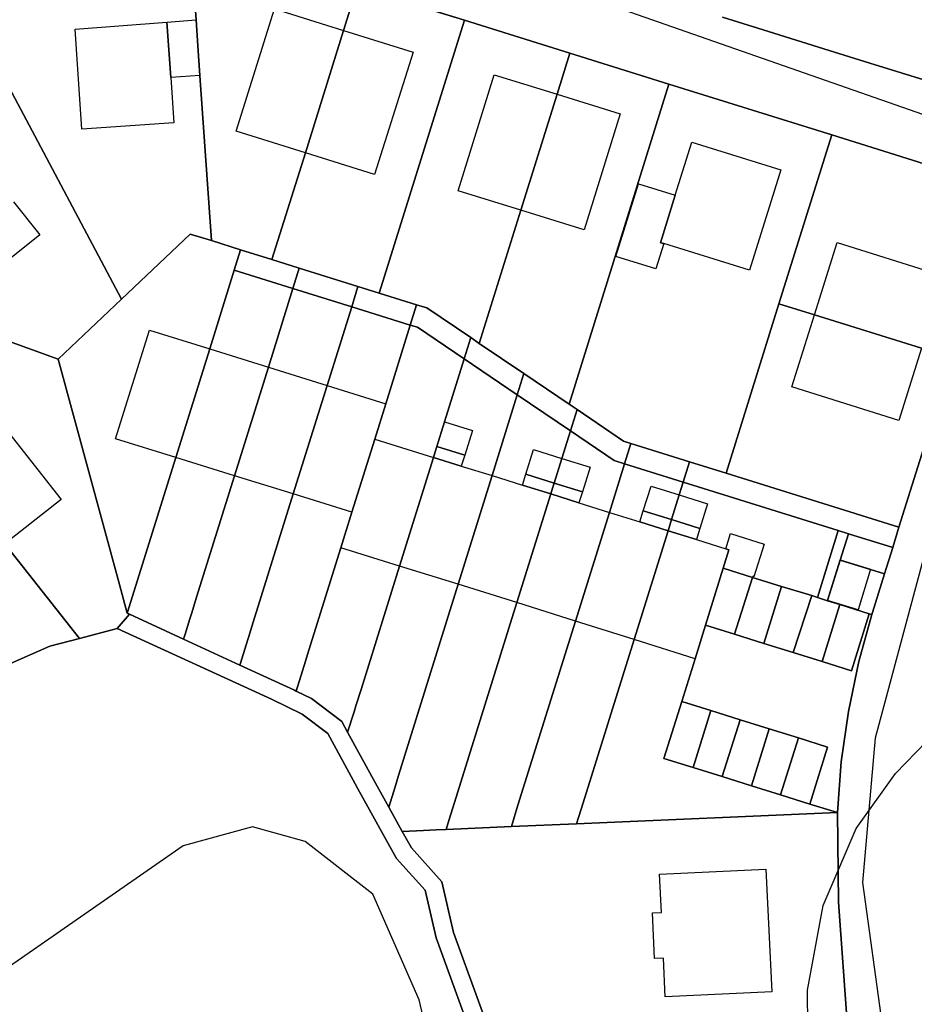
# Model space of a CAD drawing. Extents: x 577960 to 582939, y 6017202 to 6023066.
# Tile 136 of 217: x 579933 to 580017, y 6021434 to 6021526. Entities that reach past the tile are written whole.
import ezdxf

# ---------------------------------------------------------------- set-up
doc = ezdxf.new("R2010")
doc.units = 0
doc.header["$MEASUREMENT"] = 0
doc.linetypes.add('D', pattern=[0])
for name, color, linetype in [('LI__FLUR', 7, 'D'), ('LI__GEB', 7, 'Continuous'), ('LI__STRASSE', 7, 'Continuous')]:
    doc.layers.add(name, color=color, linetype=linetype)

msp = doc.modelspace()

# ---------------------------------------------------------------- linework, layer by layer
at = {"layer": 'LI__FLUR', "color": 8, "linetype": 'D', "true_color": 0x808080}
for p, q in [((579949.826, 6021526.38), (579949.396, 6021532.528)), ((579949.396, 6021532.528), (579949.826, 6021526.38)), ((579963.65, 6021525.4), (579964.93, 6021529.489)), ((579964.93, 6021529.489), (579963.65, 6021525.4)), ((579964.93, 6021529.489), (579974.996, 6021526.35)), ((579974.996, 6021526.35), (579964.93, 6021529.489)), ((579929.054, 6021526.101), (579942.828, 6021500.201)), ((579942.828, 6021500.201), (579929.054, 6021526.101)), ((579949.996, 6021523.961), (579949.826, 6021526.38)), ((579949.826, 6021526.38), (579949.996, 6021523.961)), ((579974.996, 6021526.35), (579967.009, 6021500.76)), ((579967.009, 6021500.76), (579974.996, 6021526.35)), ((579984.892, 6021523.261), (579974.996, 6021526.35)), ((579974.996, 6021526.35), (579984.892, 6021523.261)), ((579999.217, 6021526.649), (580003.035, 6021525.449)), ((580003.035, 6021525.449), (579999.217, 6021526.649)), ((579960.072, 6021513.925), (579963.65, 6021525.4)), ((579963.65, 6021525.4), (579960.072, 6021513.925)), ((580003.035, 6021525.449), (580009.233, 6021523.52)), ((580009.233, 6021523.52), (580003.035, 6021525.449)), ((579950.186, 6021521.173), (579949.996, 6021523.961)), ((579949.996, 6021523.961), (579950.186, 6021521.173)), ((579983.693, 6021519.412), (579984.892, 6021523.261)), ((579984.892, 6021523.261), (579983.693, 6021519.412)), ((579984.892, 6021523.261), (579994.189, 6021520.361)), ((579994.189, 6021520.361), (579984.892, 6021523.261)), ((580009.233, 6021523.52), (580013.031, 6021522.34)), ((580013.031, 6021522.34), (580009.233, 6021523.52)), ((580013.031, 6021522.34), (580018.919, 6021520.501)), ((580018.919, 6021520.501), (580013.031, 6021522.34)), ((579951.265, 6021505.679), (579950.186, 6021521.173)), ((579950.186, 6021521.173), (579951.265, 6021505.679)), ((579994.189, 6021520.361), (579984.822, 6021490.324)), ((579984.822, 6021490.324), (579994.189, 6021520.361)), ((579994.189, 6021520.361), (580009.463, 6021515.593)), ((580009.463, 6021515.593), (579994.189, 6021520.361)), ((579980.294, 6021508.537), (579983.693, 6021519.412)), ((579983.693, 6021519.412), (579980.294, 6021508.537)), ((580009.463, 6021515.593), (580004.515, 6021499.749)), ((580004.515, 6021499.749), (580009.463, 6021515.593)), ((580019.239, 6021512.544), (580009.463, 6021515.593)), ((580009.463, 6021515.593), (580019.239, 6021512.544)), ((579956.943, 6021503.899), (579960.072, 6021513.925)), ((579960.072, 6021513.925), (579956.943, 6021503.899)), ((579976.395, 6021496.032), (579980.294, 6021508.537)), ((579980.294, 6021508.537), (579976.395, 6021496.032)), ((579942.828, 6021500.201), (579949.276, 6021506.299)), ((579949.276, 6021506.299), (579942.828, 6021500.201)), ((579949.276, 6021506.299), (579951.265, 6021505.679)), ((579951.265, 6021505.679), (579949.276, 6021506.299)), ((579951.265, 6021505.679), (579953.994, 6021504.819)), ((579953.994, 6021504.819), (579951.265, 6021505.679)), ((579953.994, 6021504.819), (579953.404, 6021502.92)), ((579953.404, 6021502.92), (579953.994, 6021504.819)), ((579953.994, 6021504.819), (579956.943, 6021503.899)), ((579956.943, 6021503.899), (579953.994, 6021504.819)), ((579959.502, 6021503.11), (579956.943, 6021503.899)), ((579956.943, 6021503.899), (579959.502, 6021503.11)), ((579953.404, 6021502.92), (579951.105, 6021495.533)), ((579951.105, 6021495.533), (579953.404, 6021502.92)), ((579953.404, 6021502.92), (579958.912, 6021501.2)), ((579958.912, 6021501.2), (579953.404, 6021502.92)), ((579958.912, 6021501.2), (579959.502, 6021503.11)), ((579959.502, 6021503.11), (579958.912, 6021501.2)), ((579965.01, 6021501.39), (579959.502, 6021503.11)), ((579959.502, 6021503.11), (579965.01, 6021501.39)), ((579958.912, 6021501.2), (579956.603, 6021493.823)), ((579956.603, 6021493.823), (579958.912, 6021501.2)), ((579964.42, 6021499.481), (579958.912, 6021501.2)), ((579958.912, 6021501.2), (579964.42, 6021499.481)), ((579965.01, 6021501.39), (579964.42, 6021499.481)), ((579964.42, 6021499.481), (579965.01, 6021501.39)), ((579967.009, 6021500.76), (579965.01, 6021501.39)), ((579965.01, 6021501.39), (579967.009, 6021500.76)), ((579936.881, 6021494.574), (579942.828, 6021500.201)), ((579942.828, 6021500.201), (579936.881, 6021494.574)), ((579967.009, 6021500.76), (579970.518, 6021499.671)), ((579970.518, 6021499.671), (579967.009, 6021500.76)), ((579964.42, 6021499.481), (579962.111, 6021492.104)), ((579962.111, 6021492.104), (579964.42, 6021499.481)), ((579969.918, 6021497.761), (579964.42, 6021499.481)), ((579964.42, 6021499.481), (579969.918, 6021497.761)), ((579970.518, 6021499.671), (579969.918, 6021497.761)), ((579969.918, 6021497.761), (579970.518, 6021499.671)), ((579970.518, 6021499.671), (579971.467, 6021499.371)), ((579971.467, 6021499.371), (579970.518, 6021499.671)), ((579971.467, 6021499.371), (579975.596, 6021496.582)), ((579975.596, 6021496.582), (579971.467, 6021499.371)), ((580004.515, 6021499.749), (579999.557, 6021483.866)), ((579999.557, 6021483.866), (580004.515, 6021499.749)), ((580004.515, 6021499.749), (580007.853, 6021498.71)), ((580007.853, 6021498.71), (580004.515, 6021499.749)), ((580007.853, 6021498.71), (580017.899, 6021495.581)), ((580017.899, 6021495.581), (580007.853, 6021498.71)), ((579936.881, 6021494.574), (579929.164, 6021497.343)), ((579929.164, 6021497.343), (579936.881, 6021494.574)), ((579967.619, 6021490.384), (579969.918, 6021497.761)), ((579969.918, 6021497.761), (579967.619, 6021490.384)), ((579969.918, 6021497.761), (579970.588, 6021497.551)), ((579970.588, 6021497.551), (579969.918, 6021497.761)), ((579970.588, 6021497.551), (579974.976, 6021494.582)), ((579974.976, 6021494.582), (579970.588, 6021497.551)), ((579974.976, 6021494.582), (579975.596, 6021496.582)), ((579975.596, 6021496.582), (579974.976, 6021494.582)), ((579975.596, 6021496.582), (579976.395, 6021496.032)), ((579976.395, 6021496.032), (579975.596, 6021496.582)), ((579951.105, 6021495.533), (579947.916, 6021485.327)), ((579947.916, 6021485.327), (579951.105, 6021495.533)), ((579980.584, 6021493.203), (579976.395, 6021496.032)), ((579976.395, 6021496.032), (579980.584, 6021493.203)), ((579942.538, 6021473.752), (579936.881, 6021494.574)), ((579936.881, 6021494.574), (579942.538, 6021473.752)), ((579974.976, 6021494.582), (579973.127, 6021488.675)), ((579973.127, 6021488.675), (579974.976, 6021494.582)), ((579979.954, 6021491.204), (579974.976, 6021494.582)), ((579974.976, 6021494.582), (579979.954, 6021491.204)), ((580020.738, 6021494.691), (580015.78, 6021478.808)), ((580015.78, 6021478.808), (580020.738, 6021494.691)), ((579956.603, 6021493.823), (579953.424, 6021483.628)), ((579953.424, 6021483.628), (579956.603, 6021493.823)), ((579980.584, 6021493.203), (579979.954, 6021491.204)), ((579979.954, 6021491.204), (579980.584, 6021493.203)), ((579984.822, 6021490.324), (579980.584, 6021493.203)), ((579980.584, 6021493.203), (579984.822, 6021490.324)), ((579962.111, 6021492.104), (579958.932, 6021481.918)), ((579958.932, 6021481.918), (579962.111, 6021492.104)), ((579977.595, 6021483.637), (579979.954, 6021491.204)), ((579979.954, 6021491.204), (579977.595, 6021483.637)), ((579979.954, 6021491.204), (579984.952, 6021487.825)), ((579984.952, 6021487.825), (579979.954, 6021491.204)), ((579966.579, 6021487.046), (579967.619, 6021490.384)), ((579967.619, 6021490.384), (579966.579, 6021487.046)), ((579985.572, 6021489.824), (579984.822, 6021490.324)), ((579984.822, 6021490.324), (579985.572, 6021489.824)), ((579984.952, 6021487.825), (579985.572, 6021489.824)), ((579985.572, 6021489.824), (579984.952, 6021487.825)), ((579989.92, 6021486.875), (579985.572, 6021489.824)), ((579985.572, 6021489.824), (579989.92, 6021486.875)), ((579973.127, 6021488.675), (579972.407, 6021486.366)), ((579972.407, 6021486.366), (579973.127, 6021488.675)), ((579984.142, 6021485.246), (579984.952, 6021487.825)), ((579984.952, 6021487.825), (579984.142, 6021485.246)), ((579989.041, 6021485.056), (579984.952, 6021487.825)), ((579984.952, 6021487.825), (579989.041, 6021485.056)), ((579964.45, 6021480.219), (579966.579, 6021487.046)), ((579966.579, 6021487.046), (579964.45, 6021480.219)), ((579972.407, 6021486.366), (579972.247, 6021485.856)), ((579972.247, 6021485.856), (579972.407, 6021486.366)), ((579990.62, 6021486.655), (579989.92, 6021486.875)), ((579989.92, 6021486.875), (579990.62, 6021486.655)), ((579990.03, 6021484.746), (579990.62, 6021486.655)), ((579990.62, 6021486.655), (579990.03, 6021484.746)), ((579996.128, 6021484.936), (579990.62, 6021486.655)), ((579990.62, 6021486.655), (579996.128, 6021484.936)), ((579947.916, 6021485.327), (579943.358, 6021470.733)), ((579943.358, 6021470.733), (579947.916, 6021485.327)), ((579972.087, 6021485.336), (579968.908, 6021475.15)), ((579968.908, 6021475.15), (579972.087, 6021485.336)), ((579972.247, 6021485.856), (579972.087, 6021485.336)), ((579972.087, 6021485.336), (579972.247, 6021485.856)), ((579983.423, 6021482.937), (579984.142, 6021485.246)), ((579984.142, 6021485.246), (579983.423, 6021482.937)), ((579990.03, 6021484.746), (579988.611, 6021480.188)), ((579988.611, 6021480.188), (579990.03, 6021484.746)), ((579990.03, 6021484.746), (579989.041, 6021485.056)), ((579989.041, 6021485.056), (579990.03, 6021484.746)), ((579995.538, 6021483.026), (579990.03, 6021484.746)), ((579990.03, 6021484.746), (579995.538, 6021483.026)), ((579996.128, 6021484.936), (579995.538, 6021483.026)), ((579995.538, 6021483.026), (579996.128, 6021484.936)), ((579999.557, 6021483.866), (579996.128, 6021484.936)), ((579996.128, 6021484.936), (579999.557, 6021483.866)), ((579953.424, 6021483.628), (579949.866, 6021472.222)), ((579949.866, 6021472.222), (579953.424, 6021483.628)), ((579974.416, 6021473.451), (579977.595, 6021483.637)), ((579977.595, 6021483.637), (579974.416, 6021473.451)), ((580015.78, 6021478.808), (579999.557, 6021483.866)), ((579999.557, 6021483.866), (580015.78, 6021478.808)), ((579983.103, 6021481.917), (579983.273, 6021482.467)), ((579983.273, 6021482.467), (579983.103, 6021481.917)), ((579983.273, 6021482.467), (579983.423, 6021482.937)), ((579983.423, 6021482.937), (579983.273, 6021482.467)), ((579995.158, 6021481.817), (579995.538, 6021483.026)), ((579995.538, 6021483.026), (579995.158, 6021481.817)), ((579995.538, 6021483.026), (579997.427, 6021482.437)), ((579997.427, 6021482.437), (579995.538, 6021483.026)), ((579958.932, 6021481.918), (579955.184, 6021469.883)), ((579955.184, 6021469.883), (579958.932, 6021481.918)), ((579979.924, 6021471.722), (579983.103, 6021481.917)), ((579983.103, 6021481.917), (579979.924, 6021471.722)), ((579994.439, 6021479.508), (579995.158, 6021481.817)), ((579995.158, 6021481.817), (579994.439, 6021479.508)), ((579997.427, 6021482.437), (580010.082, 6021478.488)), ((580010.082, 6021478.488), (579997.427, 6021482.437)), ((579963.4, 6021476.86), (579964.45, 6021480.219)), ((579964.45, 6021480.219), (579963.4, 6021476.86)), ((579988.611, 6021480.188), (579985.422, 6021469.992)), ((579985.422, 6021469.992), (579988.611, 6021480.188)), ((579994.109, 6021478.468), (579994.439, 6021479.508)), ((579994.439, 6021479.508), (579994.109, 6021478.468)), ((580015.19, 6021476.898), (580015.78, 6021478.808)), ((580015.78, 6021478.808), (580015.19, 6021476.898)), ((579990.93, 6021468.263), (579994.109, 6021478.468)), ((579994.109, 6021478.468), (579990.93, 6021468.263)), ((580010.082, 6021478.488), (580008.123, 6021472.19)), ((580008.123, 6021472.19), (580010.082, 6021478.488)), ((580010.082, 6021478.488), (580011.032, 6021478.188)), ((580011.032, 6021478.188), (580010.082, 6021478.488)), ((580010.262, 6021475.709), (580011.032, 6021478.188)), ((580011.032, 6021478.188), (580010.262, 6021475.709)), ((580011.032, 6021478.188), (580015.19, 6021476.898)), ((580015.19, 6021476.898), (580011.032, 6021478.188)), ((579938.87, 6021468.364), (579931.883, 6021477.241)), ((579931.883, 6021477.241), (579938.87, 6021468.364)), ((580014.411, 6021474.409), (580015.19, 6021476.898)), ((580015.19, 6021476.898), (580014.411, 6021474.409)), ((579960.402, 6021467.264), (579963.4, 6021476.86)), ((579963.4, 6021476.86), (579960.402, 6021467.264)), ((579968.908, 6021475.15), (579965.3, 6021463.565)), ((579965.3, 6021463.565), (579968.908, 6021475.15)), ((580009.083, 6021471.921), (580010.262, 6021475.709)), ((580010.262, 6021475.709), (580009.083, 6021471.921)), ((580010.262, 6021475.709), (580014.411, 6021474.409)), ((580014.411, 6021474.409), (580010.262, 6021475.709)), ((579997.627, 6021469.602), (579999.287, 6021474.95)), ((579999.287, 6021474.95), (579997.627, 6021469.602)), ((579999.287, 6021474.95), (580002.026, 6021474.09)), ((580002.026, 6021474.09), (579999.287, 6021474.95)), ((580013.281, 6021470.781), (580014.411, 6021474.409)), ((580014.411, 6021474.409), (580013.281, 6021470.781)), ((579943.358, 6021470.733), (579942.538, 6021473.752)), ((579942.538, 6021473.752), (579943.358, 6021470.733)), ((579969.408, 6021457.408), (579974.416, 6021473.451)), ((579974.416, 6021473.451), (579969.408, 6021457.408)), ((580002.026, 6021474.09), (580000.356, 6021468.752)), ((580000.356, 6021468.752), (580002.026, 6021474.09)), ((580004.765, 6021473.24), (580002.026, 6021474.09)), ((580002.026, 6021474.09), (580004.765, 6021473.24)), ((580004.765, 6021473.24), (580003.095, 6021467.892)), ((580003.095, 6021467.892), (580004.765, 6021473.24)), ((580007.603, 6021472.38), (580004.765, 6021473.24)), ((580004.765, 6021473.24), (580007.603, 6021472.38)), ((580007.603, 6021472.38), (580005.834, 6021467.043)), ((580005.834, 6021467.043), (580007.603, 6021472.38)), ((580008.123, 6021472.19), (580007.603, 6021472.38)), ((580007.603, 6021472.38), (580008.123, 6021472.19)), ((579949.866, 6021472.222), (579949.416, 6021470.773)), ((579949.416, 6021470.773), (579949.866, 6021472.222)), ((579973.906, 6021452.469), (579979.924, 6021471.722)), ((579979.924, 6021471.722), (579973.906, 6021452.469)), ((580008.123, 6021472.19), (580009.073, 6021471.891)), ((580009.073, 6021471.891), (580008.123, 6021472.19)), ((580010.242, 6021471.531), (580008.573, 6021466.183)), ((580008.573, 6021466.183), (580010.242, 6021471.531)), ((580009.073, 6021471.891), (580009.083, 6021471.921)), ((580009.083, 6021471.921), (580009.073, 6021471.891)), ((580009.073, 6021471.891), (580010.242, 6021471.531)), ((580010.242, 6021471.531), (580009.073, 6021471.891)), ((580012.981, 6021470.671), (580010.242, 6021471.531)), ((580010.242, 6021471.531), (580012.981, 6021470.671)), ((579943.578, 6021470.623), (579942.408, 6021469.294)), ((579942.408, 6021469.294), (579943.578, 6021470.623)), ((579943.358, 6021470.733), (579943.578, 6021470.623)), ((579943.578, 6021470.623), (579943.358, 6021470.733)), ((579948.646, 6021468.294), (579943.578, 6021470.623)), ((579943.578, 6021470.623), (579948.646, 6021468.294)), ((579949.416, 6021470.773), (579949.236, 6021470.203)), ((579949.236, 6021470.203), (579949.416, 6021470.773)), ((580011.312, 6021465.333), (580012.981, 6021470.671)), ((580012.981, 6021470.671), (580011.312, 6021465.333)), ((580013.221, 6021470.601), (580012.002, 6021466.183)), ((580012.002, 6021466.183), (580013.221, 6021470.601)), ((580012.981, 6021470.671), (580013.221, 6021470.601)), ((580013.221, 6021470.601), (580012.981, 6021470.671)), ((580013.221, 6021470.601), (580013.281, 6021470.781)), ((580013.281, 6021470.781), (580013.221, 6021470.601)), ((579949.236, 6021470.203), (579948.796, 6021468.774)), ((579948.796, 6021468.774), (579949.236, 6021470.203)), ((579955.184, 6021469.883), (579954.734, 6021468.444)), ((579954.734, 6021468.444), (579955.184, 6021469.883)), ((579985.422, 6021469.992), (579980.024, 6021452.709)), ((579980.024, 6021452.709), (579985.422, 6021469.992)), ((579996.648, 6021466.463), (579997.627, 6021469.602)), ((579997.627, 6021469.602), (579996.648, 6021466.463)), ((579997.627, 6021469.602), (580000.356, 6021468.752)), ((580000.356, 6021468.752), (579997.627, 6021469.602)), ((579942.408, 6021469.294), (579938.87, 6021468.364)), ((579938.87, 6021468.364), (579942.408, 6021469.294)), ((579942.408, 6021469.294), (579956.883, 6021462.666)), ((579956.883, 6021462.666), (579942.408, 6021469.294)), ((579948.796, 6021468.774), (579948.646, 6021468.294)), ((579948.646, 6021468.294), (579948.796, 6021468.774)), ((580000.356, 6021468.752), (580003.095, 6021467.892)), ((580003.095, 6021467.892), (580000.356, 6021468.752)), ((579938.87, 6021468.364), (579936.091, 6021467.635)), ((579936.091, 6021467.635), (579938.87, 6021468.364)), ((579953.924, 6021465.865), (579948.646, 6021468.294)), ((579948.646, 6021468.294), (579953.924, 6021465.865)), ((579954.524, 6021467.774), (579953.984, 6021466.055)), ((579953.984, 6021466.055), (579954.524, 6021467.774)), ((579954.734, 6021468.444), (579954.524, 6021467.774)), ((579954.524, 6021467.774), (579954.734, 6021468.444)), ((579986.152, 6021452.949), (579990.93, 6021468.263)), ((579990.93, 6021468.263), (579986.152, 6021452.949)), ((580003.095, 6021467.892), (580005.834, 6021467.043)), ((580005.834, 6021467.043), (580003.095, 6021467.892)), ((579936.091, 6021467.635), (579931.303, 6021465.556)), ((579931.303, 6021465.556), (579936.091, 6021467.635)), ((579959.952, 6021465.815), (579960.402, 6021467.264)), ((579960.402, 6021467.264), (579959.952, 6021465.815)), ((580005.834, 6021467.043), (580008.573, 6021466.183)), ((580008.573, 6021466.183), (580005.834, 6021467.043)), ((579953.984, 6021466.055), (579953.924, 6021465.865)), ((579953.924, 6021465.865), (579953.984, 6021466.055)), ((579959.052, 6021463.506), (579953.924, 6021465.865)), ((579953.924, 6021465.865), (579959.052, 6021463.506)), ((579959.802, 6021465.335), (579959.952, 6021465.815)), ((579959.952, 6021465.815), (579959.802, 6021465.335)), ((579995.388, 6021462.445), (579996.648, 6021466.463)), ((579996.648, 6021466.463), (579995.388, 6021462.445)), ((580008.573, 6021466.183), (580011.312, 6021465.333)), ((580011.312, 6021465.333), (580008.573, 6021466.183)), ((580012.002, 6021466.183), (580011.032, 6021461.505)), ((580011.032, 6021461.505), (580012.002, 6021466.183)), ((579959.212, 6021463.426), (579959.802, 6021465.335)), ((579959.802, 6021465.335), (579959.212, 6021463.426)), ((579959.212, 6021463.426), (579959.052, 6021463.506)), ((579959.052, 6021463.506), (579959.212, 6021463.426)), ((579960.651, 6021462.726), (579959.212, 6021463.426)), ((579959.212, 6021463.426), (579960.651, 6021462.726)), ((579965.3, 6021463.565), (579964.82, 6021462.036)), ((579964.82, 6021462.036), (579965.3, 6021463.565)), ((579956.883, 6021462.666), (579959.762, 6021461.266)), ((579959.762, 6021461.266), (579956.883, 6021462.666)), ((579963.49, 6021460.567), (579960.651, 6021462.726)), ((579960.651, 6021462.726), (579963.49, 6021460.567)), ((579993.719, 6021457.097), (579995.388, 6021462.445)), ((579995.388, 6021462.445), (579993.719, 6021457.097)), ((579998.127, 6021461.595), (579995.388, 6021462.445)), ((579995.388, 6021462.445), (579998.127, 6021461.595)), ((579959.762, 6021461.266), (579962.171, 6021459.437)), ((579962.171, 6021459.437), (579959.762, 6021461.266)), ((579964.64, 6021461.466), (579964.04, 6021459.557)), ((579964.04, 6021459.557), (579964.64, 6021461.466)), ((579964.82, 6021462.036), (579964.64, 6021461.466)), ((579964.64, 6021461.466), (579964.82, 6021462.036)), ((579998.127, 6021461.595), (579996.458, 6021456.247)), ((579996.458, 6021456.247), (579998.127, 6021461.595)), ((580000.866, 6021460.735), (579998.127, 6021461.595)), ((579998.127, 6021461.595), (580000.866, 6021460.735)), ((580011.032, 6021461.505), (580010.362, 6021456.777)), ((580010.362, 6021456.777), (580011.032, 6021461.505)), ((579964.04, 6021459.557), (579963.49, 6021460.567)), ((579963.49, 6021460.567), (579964.04, 6021459.557)), ((580000.866, 6021460.735), (579999.197, 6021455.397)), ((579999.197, 6021455.397), (580000.866, 6021460.735)), ((580003.605, 6021459.886), (580000.866, 6021460.735)), ((580000.866, 6021460.735), (580003.605, 6021459.886)), ((579962.171, 6021459.437), (579965.16, 6021453.959)), ((579965.16, 6021453.959), (579962.171, 6021459.437)), ((579966.649, 6021454.779), (579964.04, 6021459.557)), ((579964.04, 6021459.557), (579966.649, 6021454.779)), ((580003.605, 6021459.886), (580001.936, 6021454.538)), ((580001.936, 6021454.538), (580003.605, 6021459.886)), ((580006.344, 6021459.026), (580003.605, 6021459.886)), ((580003.605, 6021459.886), (580006.344, 6021459.026)), ((580006.344, 6021459.026), (580004.675, 6021453.678)), ((580004.675, 6021453.678), (580006.344, 6021459.026)), ((580009.083, 6021458.176), (580006.344, 6021459.026)), ((580006.344, 6021459.026), (580009.083, 6021458.176)), ((580007.413, 6021452.828), (580009.083, 6021458.176)), ((580009.083, 6021458.176), (580007.413, 6021452.828)), ((579968.818, 6021455.498), (579969.408, 6021457.408)), ((579969.408, 6021457.408), (579968.818, 6021455.498)), ((579996.458, 6021456.247), (579993.719, 6021457.097)), ((579993.719, 6021457.097), (579996.458, 6021456.247)), ((580010.362, 6021456.777), (580010.002, 6021452.019)), ((580010.002, 6021452.019), (580010.362, 6021456.777)), ((579999.197, 6021455.397), (579996.458, 6021456.247)), ((579996.458, 6021456.247), (579999.197, 6021455.397)), ((579967.899, 6021452.54), (579966.649, 6021454.779)), ((579966.649, 6021454.779), (579967.899, 6021452.54)), ((579968.488, 6021454.449), (579968.818, 6021455.498)), ((579968.818, 6021455.498), (579968.488, 6021454.449)), ((580001.936, 6021454.538), (579999.197, 6021455.397)), ((579999.197, 6021455.397), (580001.936, 6021454.538)), ((579965.16, 6021453.959), (579968.638, 6021447.732)), ((579968.638, 6021447.732), (579965.16, 6021453.959)), ((579967.899, 6021452.54), (579968.488, 6021454.449)), ((579968.488, 6021454.449), (579967.899, 6021452.54)), ((580001.936, 6021454.538), (580004.675, 6021453.678)), ((580004.675, 6021453.678), (580001.936, 6021454.538)), ((579985.532, 6021450.97), (579986.152, 6021452.949)), ((579986.152, 6021452.949), (579985.532, 6021450.97)), ((580004.675, 6021453.678), (580007.413, 6021452.828)), ((580007.413, 6021452.828), (580004.675, 6021453.678)), ((579969.168, 6021450.261), (579967.899, 6021452.54)), ((579967.899, 6021452.54), (579969.168, 6021450.261)), ((579973.537, 6021451.28), (579973.906, 6021452.469)), ((579973.906, 6021452.469), (579973.537, 6021451.28)), ((579980.024, 6021452.709), (579979.404, 6021450.71)), ((579979.404, 6021450.71), (579980.024, 6021452.709)), ((579985.532, 6021450.97), (580010.002, 6021452.019)), ((580010.002, 6021452.019), (579985.532, 6021450.97)), ((580010.002, 6021452.019), (580007.413, 6021452.828)), ((580007.413, 6021452.828), (580010.002, 6021452.019)), ((580010.002, 6021452.019), (580010.112, 6021443.622)), ((580010.112, 6021443.622), (580010.002, 6021452.019)), ((579973.277, 6021450.44), (579973.537, 6021451.28)), ((579973.537, 6021451.28), (579973.277, 6021450.44)), ((579969.168, 6021450.261), (579971.167, 6021450.35)), ((579971.167, 6021450.35), (579969.168, 6021450.261)), ((579970.028, 6021448.721), (579969.168, 6021450.261)), ((579969.168, 6021450.261), (579970.028, 6021448.721)), ((579971.167, 6021450.35), (579972.357, 6021450.4)), ((579972.357, 6021450.4), (579971.167, 6021450.35)), ((579972.357, 6021450.4), (579973.277, 6021450.44)), ((579973.277, 6021450.44), (579972.357, 6021450.4)), ((579973.277, 6021450.44), (579979.404, 6021450.71)), ((579979.404, 6021450.71), (579973.277, 6021450.44)), ((579979.404, 6021450.71), (579985.532, 6021450.97)), ((579985.532, 6021450.97), (579979.404, 6021450.71)), ((579972.867, 6021445.542), (579970.028, 6021448.721)), ((579970.028, 6021448.721), (579972.867, 6021445.542)), ((579968.638, 6021447.732), (579971.307, 6021444.733)), ((579971.307, 6021444.733), (579968.638, 6021447.732)), ((579973.976, 6021440.774), (579972.867, 6021445.542)), ((579972.867, 6021445.542), (579973.976, 6021440.774)), ((579971.307, 6021444.733), (579972.347, 6021440.284)), ((579972.347, 6021440.284), (579971.307, 6021444.733)), ((580010.112, 6021443.622), (580010.972, 6021431.457)), ((580010.972, 6021431.457), (580010.112, 6021443.622)), ((579972.347, 6021440.284), (579975.866, 6021430.608)), ((579975.866, 6021430.608), (579972.347, 6021440.284)), ((579977.545, 6021430.958), (579973.976, 6021440.774)), ((579973.976, 6021440.774), (579977.545, 6021430.958))]:
    msp.add_line(p, q, dxfattribs=at)
at = {"layer": 'LI__GEB', "color": 5, "linetype": 'D', "true_color": 0x0000ff}
for p, q in [((579953.584, 6021515.945), (579957.183, 6021527.41)), ((579957.183, 6021527.41), (579963.65, 6021525.4)), ((579938.46, 6021525.531), (579947.077, 6021526.181)), ((579947.077, 6021526.181), (579947.447, 6021520.983)), ((579939.09, 6021516.125), (579938.46, 6021525.531)), ((579960.072, 6021513.925), (579963.65, 6021525.4)), ((579963.65, 6021525.4), (579960.072, 6021513.925)), ((579963.65, 6021525.4), (579970.188, 6021523.361)), ((579970.188, 6021523.361), (579966.559, 6021511.896)), ((579974.406, 6021510.356), (579977.785, 6021521.242)), ((579977.785, 6021521.242), (579983.693, 6021519.412)), ((579947.447, 6021520.983), (579947.747, 6021516.734)), ((579983.693, 6021519.412), (579980.294, 6021508.537)), ((579980.294, 6021508.537), (579983.693, 6021519.412)), ((579983.693, 6021519.412), (579989.62, 6021517.563)), ((579989.62, 6021517.563), (579986.242, 6021506.687)), ((579947.747, 6021516.734), (579939.09, 6021516.125)), ((579960.072, 6021513.925), (579953.584, 6021515.945)), ((579994.788, 6021509.936), (579996.328, 6021514.924)), ((579996.328, 6021514.924), (580004.685, 6021512.334)), ((579966.559, 6021511.896), (579960.072, 6021513.925)), ((580004.685, 6021512.334), (580001.766, 6021502.898)), ((579980.294, 6021508.537), (579974.406, 6021510.356)), ((579989.201, 6021504.198), (579991.32, 6021511.015)), ((579991.32, 6021511.015), (579994.788, 6021509.936)), ((579932.702, 6021509.318), (579935.151, 6021506.209)), ((579994.788, 6021509.936), (579993.409, 6021505.487)), ((579993.409, 6021505.487), (579994.788, 6021509.936)), ((579986.242, 6021506.687), (579980.294, 6021508.537)), ((579935.151, 6021506.209), (579929.983, 6021502.131)), ((579993.699, 6021505.398), (579992.959, 6021503.028)), ((579993.409, 6021505.487), (579993.699, 6021505.398)), ((579993.699, 6021505.398), (579993.409, 6021505.487)), ((580001.766, 6021502.898), (579993.699, 6021505.398)), ((580007.853, 6021498.71), (580009.972, 6021505.497)), ((580009.972, 6021505.497), (580020.018, 6021502.358)), ((579992.959, 6021503.028), (579989.201, 6021504.198)), ((580005.734, 6021491.963), (580007.853, 6021498.71)), ((580007.853, 6021498.71), (580017.899, 6021495.581)), ((580017.899, 6021495.581), (580007.853, 6021498.71)), ((579942.269, 6021487.087), (579945.447, 6021497.292)), ((579945.447, 6021497.292), (579951.105, 6021495.533)), ((579951.105, 6021495.533), (579947.916, 6021485.327)), ((579947.916, 6021485.327), (579951.105, 6021495.533)), ((579951.105, 6021495.533), (579956.603, 6021493.823)), ((580017.899, 6021495.581), (580015.78, 6021488.814)), ((579953.424, 6021483.628), (579956.603, 6021493.823)), ((579956.603, 6021493.823), (579953.424, 6021483.628)), ((579956.603, 6021493.823), (579962.111, 6021492.104)), ((579962.111, 6021492.104), (579958.932, 6021481.918)), ((579958.932, 6021481.918), (579962.111, 6021492.104)), ((579962.111, 6021492.104), (579967.619, 6021490.384)), ((580015.78, 6021488.814), (580005.734, 6021491.963)), ((579929.783, 6021490.765), (579937.161, 6021481.399)), ((579967.619, 6021490.384), (579966.579, 6021487.046)), ((579972.407, 6021486.366), (579973.127, 6021488.675)), ((579973.127, 6021488.675), (579975.756, 6021487.855)), ((579947.916, 6021485.327), (579942.269, 6021487.087)), ((579975.756, 6021487.855), (579975.026, 6021485.546)), ((579964.45, 6021480.219), (579966.579, 6021487.046)), ((579966.579, 6021487.046), (579964.45, 6021480.219)), ((579966.579, 6021487.046), (579972.087, 6021485.336)), ((579975.026, 6021485.546), (579972.407, 6021486.366)), ((579953.424, 6021483.628), (579947.916, 6021485.327)), ((579972.087, 6021485.336), (579968.908, 6021475.15)), ((579968.908, 6021475.15), (579972.087, 6021485.336)), ((579972.087, 6021485.336), (579974.706, 6021484.527)), ((579980.774, 6021483.767), (579981.494, 6021486.076)), ((579981.494, 6021486.076), (579984.142, 6021485.246)), ((579984.142, 6021485.246), (579983.423, 6021482.937)), ((579983.423, 6021482.937), (579984.142, 6021485.246)), ((579984.142, 6021485.246), (579986.791, 6021484.416)), ((579974.706, 6021484.527), (579977.595, 6021483.637)), ((579986.791, 6021484.416), (579986.072, 6021482.107)), ((579958.932, 6021481.918), (579953.424, 6021483.628)), ((579977.595, 6021483.637), (579974.416, 6021473.451)), ((579974.416, 6021473.451), (579977.595, 6021483.637)), ((579977.595, 6021483.637), (579980.454, 6021482.747)), ((579983.423, 6021482.937), (579980.774, 6021483.767)), ((579980.454, 6021482.747), (579983.103, 6021481.917)), ((579986.072, 6021482.107), (579983.423, 6021482.937)), ((579991.78, 6021480.338), (579992.509, 6021482.647)), ((579992.509, 6021482.647), (579995.158, 6021481.817)), ((579964.45, 6021480.219), (579958.932, 6021481.918)), ((579979.924, 6021471.722), (579983.103, 6021481.917)), ((579983.103, 6021481.917), (579979.924, 6021471.722)), ((579983.103, 6021481.917), (579985.752, 6021481.088)), ((579995.158, 6021481.817), (579994.439, 6021479.508)), ((579994.439, 6021479.508), (579995.158, 6021481.817)), ((579995.158, 6021481.817), (579997.807, 6021480.987)), ((579937.161, 6021481.399), (579931.883, 6021477.241)), ((579985.752, 6021481.088), (579988.611, 6021480.188)), ((579997.807, 6021480.987), (579997.088, 6021478.678)), ((579963.4, 6021476.86), (579964.45, 6021480.219)), ((579988.611, 6021480.188), (579985.422, 6021469.992)), ((579985.422, 6021469.992), (579988.611, 6021480.188)), ((579988.611, 6021480.188), (579991.45, 6021479.298)), ((579994.439, 6021479.508), (579991.78, 6021480.338)), ((579991.45, 6021479.298), (579994.109, 6021478.468)), ((579997.088, 6021478.678), (579994.439, 6021479.508)), ((579990.93, 6021468.263), (579994.109, 6021478.468)), ((579994.109, 6021478.468), (579990.93, 6021468.263)), ((579994.109, 6021478.468), (579996.768, 6021477.639)), ((579999.527, 6021476.779), (579999.966, 6021478.208)), ((579999.966, 6021478.208), (580003.135, 6021477.219)), ((579996.768, 6021477.639), (579999.527, 6021476.779)), ((580003.135, 6021477.219), (580002.166, 6021474.15)), ((579968.908, 6021475.15), (579963.4, 6021476.86)), ((579999.826, 6021476.679), (579999.287, 6021474.95)), ((579999.287, 6021474.95), (579999.826, 6021476.679)), ((579999.527, 6021476.779), (579999.826, 6021476.679)), ((579999.826, 6021476.679), (579999.527, 6021476.779)), ((579974.416, 6021473.451), (579968.908, 6021475.15)), ((580009.083, 6021471.921), (580010.252, 6021475.739)), ((580010.252, 6021475.739), (580013.111, 6021474.869)), ((579999.287, 6021474.95), (579997.627, 6021469.602)), ((579997.627, 6021469.602), (579999.287, 6021474.95)), ((579999.287, 6021474.95), (580002.026, 6021474.09)), ((580002.026, 6021474.09), (579999.287, 6021474.95)), ((580002.056, 6021474.19), (580002.026, 6021474.09)), ((580002.166, 6021474.15), (580002.056, 6021474.19)), ((580013.111, 6021474.869), (580011.942, 6021471.051)), ((579979.924, 6021471.722), (579974.416, 6021473.451)), ((580002.026, 6021474.09), (580000.356, 6021468.752)), ((579985.422, 6021469.992), (579979.924, 6021471.722)), ((580011.942, 6021471.051), (580009.083, 6021471.921)), ((579990.93, 6021468.263), (579985.422, 6021469.992)), ((579997.627, 6021469.602), (579996.648, 6021466.463)), ((580000.356, 6021468.752), (579997.627, 6021469.602)), ((579996.648, 6021466.463), (579990.93, 6021468.263)), ((579993.309, 6021446.261), (580003.295, 6021446.701)), ((580003.295, 6021446.701), (580003.845, 6021435.206)), ((579993.479, 6021442.643), (579993.309, 6021446.261)), ((579992.659, 6021442.623), (579993.479, 6021442.643)), ((579992.849, 6021438.325), (579992.659, 6021442.623)), ((579993.669, 6021438.365), (579992.849, 6021438.325)), ((579993.829, 6021434.746), (579993.669, 6021438.365)), ((580003.845, 6021435.206), (579993.829, 6021434.746))]:
    msp.add_line(p, q, dxfattribs=at)
at = {"layer": 'LI__GEB', "color": 5, "linetype": 'D', "true_color": 0x0100ff}
for p, q in [((579947.077, 6021526.181), (579949.826, 6021526.38)), ((579947.447, 6021520.983), (579947.077, 6021526.181)), ((579949.826, 6021526.38), (579949.996, 6021523.961)), ((579949.996, 6021523.961), (579950.186, 6021521.173)), ((579950.186, 6021521.173), (579947.447, 6021520.983)), ((579972.247, 6021485.856), (579972.407, 6021486.366)), ((579972.407, 6021486.366), (579975.026, 6021485.546)), ((579972.087, 6021485.336), (579972.247, 6021485.856)), ((579974.706, 6021484.527), (579972.087, 6021485.336)), ((579975.026, 6021485.546), (579974.706, 6021484.527)), ((579980.454, 6021482.747), (579980.774, 6021483.767)), ((579980.774, 6021483.767), (579983.423, 6021482.937)), ((579983.103, 6021481.917), (579980.454, 6021482.747)), ((579983.103, 6021481.917), (579983.273, 6021482.467)), ((579983.273, 6021482.467), (579983.103, 6021481.917)), ((579983.273, 6021482.467), (579983.423, 6021482.937)), ((579983.423, 6021482.937), (579983.273, 6021482.467)), ((579983.423, 6021482.937), (579986.072, 6021482.107)), ((579985.752, 6021481.088), (579983.103, 6021481.917)), ((579986.072, 6021482.107), (579985.752, 6021481.088)), ((579991.45, 6021479.298), (579991.78, 6021480.338)), ((579991.78, 6021480.338), (579994.439, 6021479.508)), ((579994.109, 6021478.468), (579991.45, 6021479.298)), ((579994.439, 6021479.508), (579994.109, 6021478.468)), ((579994.109, 6021478.468), (579994.439, 6021479.508)), ((579994.439, 6021479.508), (579997.088, 6021478.678)), ((579996.768, 6021477.639), (579994.109, 6021478.468)), ((579997.088, 6021478.678), (579996.768, 6021477.639))]:
    msp.add_line(p, q, dxfattribs=at)
at = {"layer": 'LI__STRASSE', "color": 251, "linetype": 'D', "true_color": 0x656464}
for p, q in [((579969.698, 6021534.427), (580028.275, 6021513.933)), ((580013.574, 6021459.047), (580028.275, 6021513.933)), ((580012.381, 6021445.461), (580013.574, 6021459.047)), ((579955.124, 6021450.685), (579948.597, 6021448.905)), ((579960.068, 6021449.301), (579955.124, 6021450.685)), ((579966.397, 6021444.356), (579960.068, 6021449.301)), ((579948.597, 6021448.905), (579879.178, 6021400.648)), ((580014.226, 6021432.078), (580012.381, 6021445.461)), ((579970.748, 6021434.468), (579966.397, 6021444.356)), ((579971.935, 6021429.523), (579970.748, 6021434.468))]:
    msp.add_line(p, q, dxfattribs=at)
at = {"layer": 'LI__STRASSE', "color": 251, "linetype": 'D', "true_color": 0x646464}
for p, q in [((580015.452, 6021455.696), (580024.291, 6021464.829)), ((580011.77, 6021450.541), (580015.452, 6021455.696)), ((580008.676, 6021443.323), (580011.77, 6021450.541)), ((580007.203, 6021435.368), (580008.676, 6021443.323)), ((580007.373, 6021384.579), (580007.203, 6021435.368))]:
    msp.add_line(p, q, dxfattribs=at)

doc.saveas('drawing.dxf')
